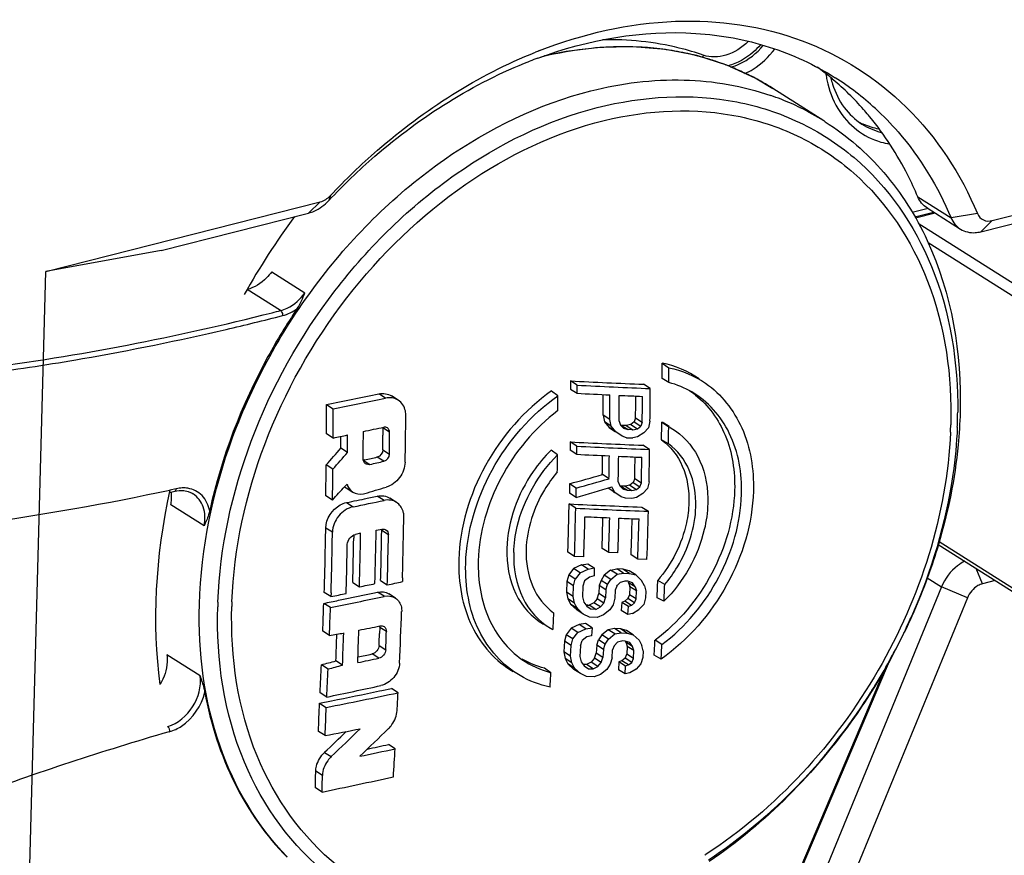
# Model space of a CAD drawing. Header units: millimetres. Extents: x 0 to 420, y 0 to 297.
# Tile 80 of 136: x 355.7 to 358.17, y 105.96 to 108.05. Entities that reach past the tile are written whole.
import ezdxf

# ---------------------------------------------------------------- set-up
doc = ezdxf.new("R2010")
doc.units = ezdxf.units.MM
doc.header["$LTSCALE"] = 23.1
doc.layers.get('0').update_dxf_attribs({"linetype": 'CONTINUOUS'})

msp = doc.modelspace()

# ---------------------------------------------------------------- linework, layer by layer
at = {"color": 7, "linetype": 'Continuous'}
for p, q in [((357.7386, 107.9039), (357.7375, 107.9049)), ((357.7386, 107.9039), (357.7375, 107.9048)), ((357.7151, 107.8006), (357.5871, 107.8818)), ((358.1379, 107.5503), (358.4425, 107.6275)), ((355.7615, 107.4224), (356.4505, 107.5972)), ((356.4505, 107.5972), (356.4213, 107.5693)), ((356.4758, 107.6129), (356.472, 107.6006)), ((357.9508, 107.6101), (358.0345, 107.5571)), ((358.1088, 107.5223), (358.4133, 107.5996)), ((356.0514, 107.4754), (356.4213, 107.5693)), ((357.9765, 107.5804), (357.937, 107.5704)), ((357.9437, 107.5598), (357.9904, 107.5716)), ((357.9741, 107.5819), (358.0578, 107.529)), ((357.9947, 107.5689), (357.9454, 107.5564)), ((358.1008, 107.5677), (358.0345, 107.5571)), ((358.1379, 107.5503), (358.1088, 107.5223)), ((357.9518, 107.5438), (358.2273, 107.3696)), ((356.0514, 107.4754), (355.7615, 107.4224)), ((358.2102, 107.3472), (357.9767, 107.4948)), ((355.7112, 105.5535), (355.7615, 107.4224)), ((356.3286, 107.4219), (356.4121, 107.3689)), ((356.3506, 107.3243), (356.2671, 107.3773)), ((355.8365, 107.2008), (355.8535, 107.2038)), ((355.8365, 107.201), (355.8535, 107.2038)), ((357.3087, 107.1926), (357.3261, 107.181)), ((357.326, 107.1437), (357.3087, 107.1537)), ((357.0953, 107.1372), (357.0786, 107.1478)), ((357.0786, 107.1478), (357.0786, 107.1273)), ((357.0786, 107.1273), (357.0953, 107.1167)), ((357.0953, 107.1167), (357.0953, 107.1372)), ((357.2789, 107.1287), (357.2622, 107.1393)), ((356.6145, 107.1047), (356.5977, 107.1153)), ((356.6463, 107.0995), (356.6295, 107.1101)), ((357.0473, 107.1106), (357.0312, 107.1224)), ((356.466, 107.0883), (356.4828, 107.0776)), ((357.1773, 107.0513), (357.1606, 107.062)), ((357.1606, 107.062), (357.1644, 107.0448)), ((357.1811, 107.0342), (357.1773, 107.0513)), ((357.2423, 107.055), (357.2383, 107.045)), ((357.2423, 107.055), (357.259, 107.0444)), ((356.6243, 107.0194), (356.6075, 107.0301)), ((356.6075, 107.0301), (356.6075, 107.0115)), ((357.1811, 107.0342), (357.1644, 107.0448)), ((357.1644, 107.0448), (357.176, 107.0307)), ((357.1927, 107.0201), (357.176, 107.0307)), ((357.176, 107.0307), (357.1914, 107.0198)), ((357.185, 107.0294), (357.1811, 107.0342)), ((357.1927, 107.0201), (357.185, 107.0294)), ((357.2007, 107.0469), (357.2045, 107.0365)), ((357.2045, 107.0365), (357.2122, 107.0294)), ((357.2091, 107.036), (357.2072, 107.0361)), ((357.2072, 107.0361), (357.2239, 107.0255)), ((357.2188, 107.0356), (357.2091, 107.036)), ((357.2122, 107.0294), (357.2142, 107.0287)), ((357.2142, 107.0287), (357.2239, 107.0255)), ((357.2305, 107.0385), (357.2188, 107.0356)), ((357.2188, 107.0356), (357.2355, 107.025)), ((357.2355, 107.025), (357.2239, 107.0255)), ((357.2383, 107.045), (357.2305, 107.0385)), ((357.2305, 107.0385), (357.2472, 107.0279)), ((357.2355, 107.025), (357.2472, 107.0279)), ((357.2383, 107.045), (357.255, 107.0344)), ((357.2472, 107.0279), (357.255, 107.0344)), ((357.259, 107.0444), (357.255, 107.0344)), ((357.2743, 107.0302), (357.2626, 107.0171)), ((357.2783, 107.047), (357.2743, 107.0302)), ((357.308, 107.0444), (357.3253, 107.0326)), ((357.3262, 107.0335), (357.3128, 107.0418)), ((357.3251, 107.0179), (357.3253, 107.0326)), ((357.3291, 107.0306), (357.3425, 107.0222)), ((356.483, 107.0044), (356.4662, 107.0151)), ((356.5025, 106.9788), (356.5021, 107.0085)), ((357.1953, 107.0182), (357.1927, 107.0201)), ((357.2081, 107.0092), (357.1953, 107.0182)), ((357.2198, 107.0053), (357.2081, 107.0092)), ((357.2198, 107.0053), (357.2353, 107.0046)), ((357.2469, 107.0075), (357.2353, 107.0046)), ((357.2626, 107.0171), (357.2469, 107.0075)), ((356.5192, 106.9682), (356.5025, 106.9788)), ((357.0778, 106.9945), (357.0776, 106.9741)), ((357.0945, 106.9839), (357.0778, 106.9945)), ((357.0943, 106.9635), (357.0945, 106.9839)), ((357.2775, 106.9758), (357.2608, 106.9864)), ((357.3248, 106.9898), (357.3074, 106.9999)), ((356.6103, 106.9462), (356.5936, 106.9568)), ((356.6075, 106.9748), (356.6243, 106.9642)), ((357.0462, 106.9619), (357.0302, 106.9741)), ((357.0943, 106.9635), (357.0776, 106.9741)), ((356.4823, 106.9264), (356.4656, 106.9371)), ((356.5621, 106.9496), (356.5585, 106.9487)), ((356.5585, 106.9487), (356.5753, 106.9381)), ((357.1755, 106.9022), (357.1588, 106.9128)), ((357.24, 106.9026), (357.236, 106.8927)), ((357.24, 106.9026), (357.2567, 106.892)), ((356.089, 106.8773), (356.0728, 106.8738)), ((356.089, 106.8773), (356.0728, 106.8739)), ((356.5119, 106.8826), (356.5178, 106.889)), ((356.5119, 106.8826), (356.5178, 106.889)), ((356.5155, 106.8793), (356.5323, 106.8687)), ((357.0763, 106.8895), (357.0759, 106.8659)), ((357.093, 106.8789), (357.0763, 106.8895)), ((357.0926, 106.8553), (357.093, 106.8789)), ((357.1904, 106.8677), (357.1737, 106.8783)), ((357.1854, 106.8768), (357.1829, 106.8816)), ((357.1987, 106.8944), (357.2023, 106.8841)), ((357.2023, 106.8841), (357.21, 106.877)), ((357.2068, 106.8837), (357.2048, 106.8838)), ((357.2068, 106.8837), (357.2048, 106.8838)), ((357.2048, 106.8838), (357.2215, 106.8732)), ((357.2164, 106.8833), (357.2068, 106.8837)), ((357.21, 106.877), (357.2119, 106.8764)), ((357.2281, 106.8862), (357.2164, 106.8833)), ((357.2164, 106.8833), (357.2331, 106.8727)), ((357.236, 106.8927), (357.2281, 106.8862)), ((357.2281, 106.8862), (357.2448, 106.8756)), ((357.236, 106.8927), (357.2527, 106.8821)), ((357.2448, 106.8756), (357.2527, 106.8821)), ((357.2527, 106.8821), (357.2567, 106.892)), ((357.26, 106.8649), (357.2719, 106.8779)), ((357.2761, 106.8946), (357.2719, 106.8779)), ((356.0715, 106.8681), (356.0856, 106.8711)), ((356.1316, 106.864), (356.1312, 106.8643)), ((356.4811, 106.8488), (356.4644, 106.8595)), ((356.5587, 106.8645), (356.562, 106.8653)), ((356.5683, 106.8532), (356.581, 106.8559)), ((356.5811, 106.8559), (356.5937, 106.8586)), ((356.6105, 106.848), (356.5937, 106.8586)), ((356.642, 106.8429), (356.6253, 106.8536)), ((357.0926, 106.8553), (357.0759, 106.8659)), ((357.1904, 106.8677), (357.1854, 106.8768)), ((357.1865, 106.8693), (357.189, 106.8676)), ((357.1865, 106.8693), (357.189, 106.8676)), ((357.2057, 106.857), (357.1904, 106.8677)), ((357.2172, 106.8531), (357.2057, 106.857)), ((357.2119, 106.8764), (357.2215, 106.8732)), ((357.2327, 106.8525), (357.2172, 106.8531)), ((357.2215, 106.8732), (357.2331, 106.8727)), ((357.2444, 106.8554), (357.2327, 106.8525)), ((357.2331, 106.8727), (357.2448, 106.8756)), ((357.26, 106.8649), (357.2444, 106.8554)), ((356.1589, 106.7841), (356.0754, 106.8371)), ((356.5164, 106.8425), (356.5331, 106.8318)), ((357.092, 106.8283), (357.0753, 106.8389)), ((357.2577, 106.8311), (357.2744, 106.8205)), ((357.1598, 106.7857), (357.1603, 106.8049)), ((356.4809, 106.7677), (356.4642, 106.7784)), ((356.5348, 106.7614), (356.5346, 106.7529)), ((356.5518, 106.7652), (356.5387, 106.7626)), ((356.5908, 106.7733), (356.6056, 106.7758)), ((356.6216, 106.7617), (356.6048, 106.7723)), ((358.002, 106.7374), (358.1967, 106.6143)), ((358.0042, 106.745), (358.1908, 106.6269)), ((357.0889, 106.7072), (357.0722, 106.7178)), ((357.1123, 106.7062), (357.0889, 106.7072)), ((357.1748, 106.7169), (357.1581, 106.7275)), ((357.198, 106.716), (357.1748, 106.7169)), ((357.2477, 106.7006), (357.231, 106.7112)), ((357.1063, 106.6861), (357.0865, 106.6769)), ((357.1063, 106.6861), (357.1219, 106.6888)), ((357.123, 106.6755), (357.1063, 106.6861)), ((357.1219, 106.6888), (357.1386, 106.6782)), ((357.2708, 106.6998), (357.2477, 106.7006)), ((356.6019, 106.6464), (356.6022, 106.6563)), ((357.0742, 106.6607), (357.0697, 106.6442)), ((357.0865, 106.6769), (357.0742, 106.6607)), ((357.0909, 106.6501), (357.0742, 106.6607)), ((357.1032, 106.6663), (357.0865, 106.6769)), ((357.1032, 106.6663), (357.0909, 106.6501)), ((357.1032, 106.6663), (357.123, 106.6755)), ((357.1262, 106.6553), (357.1142, 106.6457)), ((357.123, 106.6755), (357.1386, 106.6782)), ((357.1379, 106.6581), (357.1262, 106.6553)), ((357.1386, 106.6782), (357.1379, 106.6581)), ((357.1636, 106.6603), (357.1554, 106.6472)), ((357.1796, 106.673), (357.1636, 106.6603)), ((357.1803, 106.6497), (357.1636, 106.6603)), ((357.1796, 106.673), (357.1951, 106.6757)), ((357.1963, 106.6624), (357.1796, 106.673)), ((357.1803, 106.6497), (357.1963, 106.6624)), ((357.2118, 106.6651), (357.1951, 106.6757)), ((357.2105, 106.6752), (357.1951, 106.6757)), ((357.1963, 106.6624), (357.2118, 106.6651)), ((357.2272, 106.6646), (357.2105, 106.6752)), ((357.2258, 106.6712), (357.2105, 106.6752)), ((357.2118, 106.6651), (357.2255, 106.6646)), ((357.2255, 106.6646), (357.2272, 106.6646)), ((357.2255, 106.6646), (357.2272, 106.6646)), ((357.2425, 106.6606), (357.2258, 106.6712)), ((357.2272, 106.6646), (357.2425, 106.6606)), ((357.2425, 106.6606), (357.2574, 106.6467)), ((358.1136, 106.6386), (358.0973, 106.6771)), ((356.5321, 106.6415), (356.5488, 106.6309)), ((356.6019, 106.6464), (356.6187, 106.6358)), ((356.6187, 106.6358), (356.6189, 106.6457)), ((356.6569, 106.6538), (356.6566, 106.6439)), ((357.0697, 106.6442), (357.0688, 106.6175)), ((357.0864, 106.6336), (357.0697, 106.6442)), ((357.0855, 106.6068), (357.0864, 106.6336)), ((357.0864, 106.6336), (357.0909, 106.6501)), ((357.1098, 106.6325), (357.1088, 106.6058)), ((357.1142, 106.6457), (357.1098, 106.6325)), ((357.151, 106.634), (357.1503, 106.614)), ((357.1554, 106.6472), (357.151, 106.634)), ((357.1677, 106.6234), (357.151, 106.634)), ((357.1721, 106.6366), (357.1554, 106.6472)), ((357.1677, 106.6234), (357.1721, 106.6366)), ((357.1721, 106.6366), (357.1803, 106.6497)), ((357.1952, 106.6323), (357.1909, 106.6225)), ((357.213, 106.6445), (357.2032, 106.6421)), ((357.2149, 106.645), (357.213, 106.6445)), ((357.2226, 106.6447), (357.2149, 106.645)), ((357.2341, 106.6409), (357.2226, 106.6447)), ((357.2414, 106.6306), (357.2247, 106.6412)), ((357.2269, 106.6345), (357.2275, 106.6328)), ((357.2281, 106.6311), (357.2273, 106.6111)), ((357.2448, 106.6205), (357.2281, 106.6311)), ((357.2414, 106.6306), (357.2341, 106.6409)), ((357.2414, 106.6306), (357.2448, 106.6205)), ((357.2645, 106.6331), (357.2574, 106.6467)), ((357.2645, 106.6331), (357.2678, 106.6196)), ((357.3153, 106.6364), (357.2979, 106.6472)), ((358.0104, 106.6305), (357.3329, 104.982)), ((357.9742, 106.6534), (358.0104, 106.6305)), ((358.0753, 106.603), (358.0104, 106.6305)), ((358.1454, 106.6467), (358.1136, 106.6386)), ((356.4606, 106.617), (356.4609, 106.6269)), ((356.4774, 106.6064), (356.4606, 106.617)), ((356.4777, 106.6162), (356.4774, 106.6064)), ((356.5155, 106.6142), (356.5157, 106.624)), ((356.6111, 106.6071), (356.5943, 106.6177)), ((356.6391, 106.6027), (356.6224, 106.6133)), ((357.0855, 106.6068), (357.0688, 106.6175)), ((357.0688, 106.6175), (357.072, 106.6006)), ((357.0887, 106.59), (357.0855, 106.6068)), ((357.1088, 106.6058), (357.1122, 106.5923)), ((357.1459, 106.6008), (357.1503, 106.614)), ((357.167, 106.6034), (357.1503, 106.614)), ((357.1677, 106.6234), (357.167, 106.6034)), ((357.1909, 106.6225), (357.1901, 106.6025)), ((357.2273, 106.6111), (357.2231, 106.6012)), ((357.244, 106.6005), (357.2273, 106.6111)), ((357.244, 106.6005), (357.2448, 106.6205)), ((357.2678, 106.6196), (357.2671, 106.603)), ((356.476, 106.5787), (356.4592, 106.5894)), ((357.0887, 106.59), (357.072, 106.6006)), ((357.072, 106.6006), (357.0793, 106.5869)), ((357.096, 106.5763), (357.0793, 106.5869)), ((357.0793, 106.5869), (357.0943, 106.5729)), ((357.0923, 106.5832), (357.0887, 106.59)), ((357.096, 106.5763), (357.0923, 106.5832)), ((357.1122, 106.5923), (357.1196, 106.582)), ((357.1196, 106.582), (357.1309, 106.5748)), ((357.1219, 106.5851), (357.1239, 106.585)), ((357.1377, 106.5911), (357.1258, 106.5849)), ((357.1425, 106.5743), (357.1258, 106.5849)), ((357.1459, 106.6008), (357.1377, 106.5911)), ((357.1544, 106.5805), (357.1377, 106.5911)), ((357.1425, 106.5743), (357.1544, 106.5805)), ((357.1626, 106.5902), (357.1459, 106.6008)), ((357.1544, 106.5805), (357.1626, 106.5902)), ((357.1626, 106.5902), (357.167, 106.6034)), ((357.1856, 106.586), (357.1773, 106.5729)), ((357.1901, 106.6025), (357.1856, 106.586)), ((357.2073, 106.5918), (357.2064, 106.5718)), ((357.2151, 106.5948), (357.2073, 106.5918)), ((357.224, 106.5812), (357.2073, 106.5918)), ((357.2231, 106.6012), (357.2151, 106.5948)), ((357.2318, 106.5842), (357.2151, 106.5948)), ((357.2398, 106.5906), (357.2231, 106.6012)), ((357.2231, 106.5612), (357.224, 106.5812)), ((357.2318, 106.5842), (357.224, 106.5812)), ((357.2318, 106.5842), (357.2398, 106.5906)), ((357.2398, 106.5906), (357.244, 106.6005)), ((357.2626, 106.5865), (357.2506, 106.5736)), ((357.2671, 106.603), (357.2626, 106.5865)), ((357.3135, 106.5945), (357.2961, 106.6036)), ((358.0753, 106.603), (357.3842, 104.9214)), ((357.0361, 106.5659), (357.0353, 106.5454)), ((357.111, 106.5623), (357.0943, 106.5729)), ((357.111, 106.5623), (357.096, 106.5763)), ((357.1262, 106.555), (357.111, 106.5623)), ((357.1425, 106.5743), (357.1309, 106.5748)), ((357.1613, 106.5602), (357.1456, 106.5542)), ((357.1773, 106.5729), (357.1613, 106.5602)), ((357.2231, 106.5612), (357.2064, 106.5718)), ((357.2348, 106.5641), (357.2231, 106.5612)), ((357.2348, 106.5641), (357.2506, 106.5736)), ((357.9349, 106.5568), (357.9337, 106.554)), ((357.0353, 106.5454), (357.0345, 106.5269)), ((357.1005, 106.536), (357.0806, 106.5268)), ((357.1161, 106.5387), (357.1005, 106.536)), ((357.1172, 106.5254), (357.1005, 106.536)), ((357.1328, 106.5281), (357.1161, 106.5387)), ((357.1456, 106.5542), (357.1262, 106.555)), ((356.4736, 106.5086), (356.4568, 106.5192)), ((356.5997, 106.5292), (356.5992, 106.5138)), ((356.6165, 106.5186), (356.5997, 106.5292)), ((357.0283, 106.5272), (357.0306, 106.5259)), ((357.0345, 106.5269), (357.0344, 106.5238)), ((357.0345, 106.5269), (357.0345, 106.5257)), ((357.0682, 106.5107), (357.0636, 106.4943)), ((357.0806, 106.5268), (357.0682, 106.5107)), ((357.0849, 106.5001), (357.0682, 106.5107)), ((357.0973, 106.5162), (357.0806, 106.5268)), ((357.0849, 106.5001), (357.0973, 106.5162)), ((357.0973, 106.5162), (357.1172, 106.5254)), ((357.1172, 106.5254), (357.1328, 106.5281)), ((357.1319, 106.5081), (357.1202, 106.5053)), ((357.1328, 106.5281), (357.1319, 106.5081)), ((357.1574, 106.5104), (357.149, 106.4975)), ((357.1734, 106.5231), (357.1574, 106.5104)), ((357.1741, 106.4998), (357.1574, 106.5104)), ((357.189, 106.5259), (357.1734, 106.5231)), ((357.1901, 106.5125), (357.1734, 106.5231)), ((357.1741, 106.4998), (357.1901, 106.5125)), ((357.2057, 106.5153), (357.189, 106.5259)), ((357.2043, 106.5253), (357.189, 106.5259)), ((357.1901, 106.5125), (357.2057, 106.5153)), ((357.221, 106.5147), (357.2043, 106.5253)), ((357.2195, 106.5214), (357.2043, 106.5253)), ((357.2057, 106.5153), (357.2193, 106.5148)), ((357.2193, 106.5148), (357.221, 106.5147)), ((357.2193, 106.5148), (357.221, 106.5147)), ((357.2362, 106.5108), (357.2195, 106.5214)), ((357.221, 106.5147), (357.2362, 106.5108)), ((357.2362, 106.5108), (357.2509, 106.4971)), ((356.5982, 106.4836), (356.615, 106.473)), ((357.0636, 106.4943), (357.0623, 106.4678)), ((357.0803, 106.4837), (357.0636, 106.4943)), ((357.079, 106.4571), (357.0803, 106.4837)), ((357.0803, 106.4837), (357.0849, 106.5001)), ((357.1036, 106.4827), (357.1023, 106.4562)), ((357.1036, 106.4827), (357.1081, 106.4958)), ((357.1202, 106.5053), (357.1081, 106.4958)), ((357.1445, 106.4843), (357.1436, 106.4645)), ((357.1445, 106.4843), (357.149, 106.4975)), ((357.1613, 106.4737), (357.1445, 106.4843)), ((357.1657, 106.4868), (357.149, 106.4975)), ((357.1613, 106.4737), (357.1657, 106.4868)), ((357.1657, 106.4868), (357.1741, 106.4998)), ((357.1887, 106.4827), (357.1844, 106.4729)), ((357.1969, 106.4923), (357.1887, 106.4827)), ((357.2066, 106.4947), (357.1969, 106.4923)), ((357.2086, 106.4952), (357.2066, 106.4947)), ((357.2086, 106.4952), (357.2066, 106.4947)), ((357.2162, 106.4949), (357.2086, 106.4952)), ((357.2276, 106.4912), (357.2162, 106.4949)), ((357.2348, 106.481), (357.218, 106.4916)), ((357.2202, 106.4849), (357.2208, 106.4832)), ((357.2214, 106.4815), (357.2204, 106.4617)), ((357.2381, 106.4709), (357.2214, 106.4815)), ((357.2348, 106.481), (357.2276, 106.4912)), ((357.2509, 106.4971), (357.2579, 106.4835)), ((357.261, 106.4702), (357.2579, 106.4835)), ((357.3083, 106.4859), (357.291, 106.4968)), ((356.1488, 106.4074), (356.0653, 106.4604)), ((356.5973, 106.4517), (356.5806, 106.4623)), ((357.079, 106.4571), (357.0623, 106.4678)), ((357.0623, 106.4678), (357.0654, 106.451)), ((357.0821, 106.4404), (357.079, 106.4571)), ((357.139, 106.4514), (357.1436, 106.4645)), ((357.1603, 106.4539), (357.1436, 106.4645)), ((357.1613, 106.4737), (357.1603, 106.4539)), ((357.1834, 106.453), (357.1844, 106.4729)), ((357.216, 106.4519), (357.2204, 106.4617)), ((357.2371, 106.4511), (357.2204, 106.4617)), ((357.2381, 106.4709), (357.2348, 106.481)), ((357.2371, 106.4511), (357.2381, 106.4709)), ((357.261, 106.4702), (357.2602, 106.4536)), ((357.3064, 106.4497), (357.289, 106.4591)), ((356.4701, 106.4246), (356.4533, 106.4353)), ((356.5064, 106.4343), (356.4896, 106.4449)), ((357.0821, 106.4404), (357.0654, 106.451)), ((357.0654, 106.451), (357.0725, 106.4374)), ((357.0892, 106.4268), (357.0725, 106.4374)), ((357.0725, 106.4374), (357.0873, 106.4236)), ((357.0856, 106.4337), (357.0821, 106.4404)), ((357.0892, 106.4268), (357.0856, 106.4337)), ((357.1023, 106.4562), (357.1055, 106.4428)), ((357.1055, 106.4428), (357.1128, 106.4325)), ((357.1189, 106.4356), (357.1103, 106.4359)), ((357.1128, 106.4325), (357.124, 106.4254)), ((357.1308, 106.4417), (357.1189, 106.4356)), ((357.1356, 106.425), (357.1189, 106.4356)), ((357.139, 106.4514), (357.1308, 106.4417)), ((357.1475, 106.4311), (357.1308, 106.4417)), ((357.1557, 106.4408), (357.139, 106.4514)), ((357.1475, 106.4311), (357.1557, 106.4408)), ((357.1557, 106.4408), (357.1603, 106.4539)), ((357.1787, 106.4366), (357.1703, 106.4236)), ((357.1834, 106.453), (357.1787, 106.4366)), ((357.2002, 106.4425), (357.1991, 106.4227)), ((357.208, 106.4455), (357.2002, 106.4425)), ((357.2169, 106.4319), (357.2002, 106.4425)), ((357.216, 106.4519), (357.208, 106.4455)), ((357.2247, 106.4349), (357.208, 106.4455)), ((357.2158, 106.4121), (357.2169, 106.4319)), ((357.2327, 106.4413), (357.216, 106.4519)), ((357.2247, 106.4349), (357.2169, 106.4319)), ((357.2247, 106.4349), (357.2327, 106.4413)), ((357.2327, 106.4413), (357.2371, 106.4511)), ((357.2555, 106.4372), (357.2433, 106.4244)), ((357.2602, 106.4536), (357.2555, 106.4372)), ((357.453, 105.4388), (357.8841, 106.454)), ((357.0295, 106.4154), (357.0134, 106.4267)), ((357.104, 106.413), (357.0873, 106.4236)), ((357.104, 106.413), (357.0892, 106.4268)), ((357.1191, 106.4057), (357.104, 106.413)), ((357.124, 106.4254), (357.1356, 106.425)), ((357.1356, 106.425), (357.1475, 106.4311)), ((357.1542, 106.411), (357.1384, 106.405)), ((357.1703, 106.4236), (357.1542, 106.411)), ((357.2158, 106.4121), (357.1991, 106.4227)), ((357.2275, 106.415), (357.2158, 106.4121)), ((357.2433, 106.4244), (357.2275, 106.415)), ((357.8661, 106.4207), (357.4494, 105.4391)), ((357.1384, 106.405), (357.1191, 106.4057)), ((356.4669, 106.3543), (356.4501, 106.3649)), ((356.5993, 106.3694), (356.6051, 106.3706)), ((356.6051, 106.3706), (356.629, 106.3756)), ((356.6458, 106.365), (356.629, 106.3756)), ((356.4486, 106.3387), (356.4789, 106.3447)), ((356.4486, 106.3387), (356.4654, 106.328)), ((356.067, 106.28), (356.0682, 106.279)), ((356.0707, 106.2669), (356.0726, 106.2674)), ((356.0707, 106.2669), (356.0726, 106.2674)), ((356.4627, 106.2573), (356.446, 106.268)), ((356.6385, 106.2244), (356.6217, 106.235)), ((356.4614, 106.2154), (356.4782, 106.2048)), ((356.4559, 106.1574), (356.4391, 106.168)), ((356.455, 106.1157), (356.4382, 106.1264))]:
    msp.add_line(p, q, dxfattribs=at)
for points in [[(357.5866, 107.8809), (357.5428, 107.9075), (357.4713, 107.9401), (357.3958, 107.9644), (357.317, 107.98), (357.2355, 107.9869), (357.1522, 107.9852), (357.0676, 107.9749), (357.0134, 107.9635)], [(356.0856, 106.8711), (356.096, 106.8726), (356.1076, 106.8724), (356.1186, 106.8701), (356.1288, 106.8657), (356.1316, 106.864)], [(357.9349, 106.5568), (357.9343, 106.5555), (357.9336, 106.554)]]:
    msp.add_lwpolyline(points, dxfattribs=at)
for centre, radius, start, end in [((357.441, 106.8475), 1.2123, 111.3039, 111.8001), ((357.2134, 107.161), 0.8257, 92.507, 92.8151), ((357.2126, 107.1895), 0.7971, 86.9914, 92.5366), ((357.2139, 107.2227), 0.764, 85.6167, 86.9602), ((357.2162, 107.2493), 0.7372, 80.8005, 85.6363), ((357.2206, 107.278), 0.7082, 78.566, 80.7813), ((357.2239, 107.294), 0.6918, 74.2752, 78.5683), ((357.4402, 107.9524), 0.0307, 155.1476, 166.353), ((357.3951, 106.8776), 1.1517, 110.2172, 111.3051), ((357.2269, 107.305), 0.6804, 71.469, 74.2694), ((357.2297, 107.3134), 0.6716, 67.5994, 71.47), ((357.2326, 107.3206), 0.6638, 64.4354, 67.5965), ((357.2351, 107.3258), 0.6581, 60.7705, 64.4347), ((357.2796, 107.3619), 0.7102, 50.3057, 53.8442), ((357.9874, 107.9593), 0.2706, 188.8576, 191.9224), ((357.2372, 107.3295), 0.6538, 57.6411, 60.7684), ((357.9567, 107.9618), 0.2306, 193.5303, 197.4102), ((357.2772, 107.3589), 0.7141, 49.8635, 50.3081), ((357.2681, 107.3487), 0.7278, 41.3422, 49.717), ((357.3627, 107.3079), 0.7115, 47.4103, 57.655), ((357.3617, 107.2325), 0.6691, 66.0305, 70.8136), ((357.3647, 107.2393), 0.6617, 63.893, 66.0238), ((357.3671, 107.2442), 0.6562, 57.9724, 63.8954), ((357.2539, 107.3359), 0.7469, 39.9012, 41.3617), ((357.3691, 107.2475), 0.6524, 57.6193, 57.965), ((357.8851, 107.9477), 0.1709, 241.5119, 246.0092), ((357.25, 107.3327), 0.7519, 39.4423, 39.9022), ((354.6912, 113.804), 6.6887, 284.18052, 284.36461), ((354.7719, 113.4489), 6.3247, 277.50573, 284.25977), ((354.7065, 113.7516), 6.6477, 283.10997, 284.36638), ((354.7576, 113.5239), 6.4144, 279.83682, 283.12712), ((354.7979, 113.2904), 6.1775, 277.49267, 279.67878), ((343.2712, 107.1923), 14.0375, 359.84243, 0.00127), ((343.2863, 107.1829), 14.0398, 359.83979, 359.99223), ((358.0295, 125.7566), 18.6331, 267.07485, 267.63987), ((358.0495, 125.8228), 18.71, 267.07679, 267.63948), ((342.7988, 107.1845), 14.4802, 359.45587, 359.77906), ((353.2526, 123.0607), 16.2925, 281.37519, 281.84815), ((353.2541, 123.1137), 16.3579, 281.3836, 281.85461), ((341.8717, 107.1427), 15.1756, 359.73768, 359.87878), ((358.057, 126.0514), 18.9591, 267.09254, 267.34173), ((340.1431, 107.1814), 17.0179, 359.59784, 359.7712), ((342.6573, 107.1589), 14.5204, 359.57569, 359.81762), ((342.6958, 107.1647), 14.5053, 359.53457, 359.79011), ((358.0336, 125.5453), 18.4525, 267.414, 267.59528), ((342.8145, 107.1888), 14.4284, 359.46855, 359.68597), ((342.7819, 107.1795), 14.4777, 359.46541, 359.72125), ((357.2538, 106.9361), 0.2242, 51.7914, 56.5674), ((341.9193, 107.0125), 14.5469, 0.00992, 0.29823), ((341.7687, 107.0028), 14.7143, 0.00623, 0.29124), ((342.126, 107.2481), 14.5407, 358.8023, 359.26014), ((356.9433, 107.0796), 1.1077, 358.458, 359.4513), ((353.3608, 123.0627), 16.3572, 281.27438, 281.45824), ((343.5353, 107.1994), 13.7736, 359.16998, 359.35524), ((357.2328, 106.8987), 0.164, 60.7991, 62.7014), ((357.2492, 106.8878), 0.1635, 60.7607, 62.2674), ((356.9422, 107.0668), 1.0917, 357.5166, 358.4578), ((356.9275, 107.0801), 1.1235, 357.5164, 358.4575), ((353.0595, 123.0511), 16.4078, 282.04333, 282.17064), ((341.841, 106.7843), 14.6794, 0.71782, 0.88917), ((341.9717, 107.1561), 14.5877, 359.20118, 359.47005), ((342.0993, 106.9968), 14.5082, 359.91343, 0.0584), ((342.0176, 106.9872), 14.6067, 359.90973, 0.12639), ((343.5338, 107.1898), 13.7924, 359.16897, 359.28563), ((345.6796, 116.5083), 14.4203, 318.41495, 318.63635), ((357.9873, 125.4568), 18.4847, 267.1798, 267.74752), ((358.0051, 125.474), 18.5125, 267.18068, 267.74754), ((343.0398, 107.1817), 14.2392, 358.84485, 359.17136), ((345.6493, 116.5376), 14.482, 318.42005, 318.6405), ((352.983, 122.5633), 16.0187, 282.91079, 283.02642), ((342.1788, 107.1302), 14.8684, 359.18706, 359.35146), ((358.0123, 125.7122), 18.7711, 267.19683, 267.4477), ((340.7407, 107.2001), 16.4205, 358.99727, 359.16366), ((342.9184, 107.1561), 14.2593, 358.9795, 359.21067), ((342.9602, 107.1618), 14.241, 358.92427, 359.18285), ((357.992, 125.2541), 18.3126, 267.52042, 267.7025), ((342.9635, 107.1876), 14.2794, 358.85652, 359.07441), ((343.0492, 107.1762), 14.2104, 358.85424, 359.11318), ((342.0463, 107.1203), 14.4204, 358.96377, 359.27209), ((342.1491, 107.1091), 14.3344, 358.95945, 359.26961), ((352.9826, 122.6181), 16.0863, 282.90499, 283.03315), ((353.1769, 120.8664), 14.5106, 285.58864, 285.92697), ((353.1784, 120.9092), 14.5662, 285.58991, 285.92694), ((345.724, 116.6994), 14.5859, 317.51891, 317.69835), ((356.5323, 106.9057), 0.0313, 228.6944, 237.6217), ((352.1997, 121.8798), 15.6354, 286.20051, 286.40698), ((353.0812, 120.7945), 14.505, 286.05465, 286.4262), ((354.6839, 113.3812), 6.6539, 277.8555, 282.04879), ((355.9868, 106.8569), 0.0904, 3.9982, 7.7985), ((355.9783, 106.8564), 0.099, 356.5371, 3.946), ((352.8758, 124.5375), 18.0657, 281.62567, 281.79381), ((355.9686, 106.857), 0.1087, 349.4512, 356.553), ((353.2446, 122.8303), 16.333, 281.61541, 281.89275), ((343.1093, 107.14), 13.9693, 358.45876, 358.76491), ((357.9416, 125.1209), 18.3025, 267.28718, 267.85865), ((342.8465, 107.1369), 14.2488, 358.27187, 358.75877), ((357.9603, 125.1599), 18.3522, 267.28806, 267.85798), ((342.5787, 107.0324), 14.0833, 358.45975, 359.1013), ((342.9638, 107.1402), 14.1551, 358.24282, 358.65095), ((357.963, 125.3102), 18.5226, 267.37598, 267.5688), ((343.2113, 107.1509), 13.9702, 358.21981, 358.57803), ((343.3072, 107.1549), 13.8977, 358.19026, 358.55024), ((357.9457, 124.897), 18.1091, 267.64178, 267.80082), ((343.5998, 107.1679), 13.679, 358.03881, 358.54482), ((342.4846, 107.0029), 13.9814, 358.45904, 359.08005), ((343.2073, 107.1612), 13.9575, 358.21923, 358.45841), ((342.8343, 107.1938), 14.4048, 358.0802, 358.441), ((343.5242, 107.1633), 13.7314, 358.06925, 358.48926), ((342.4191, 106.9942), 14.0637, 358.45988, 359.07724), ((342.4963, 107.0088), 14.0576, 358.45965, 359.00732), ((342.5305, 107.0171), 14.0624, 358.45965, 359.00663), ((342.6397, 107.032), 13.9676, 358.45881, 358.93471), ((356.5877, 106.7724), 0.0172, 359.7417, 10.9659), ((342.576, 107.0234), 14.0481, 358.45942, 358.93259), ((343.114, 107.1399), 13.9646, 358.26795, 358.4585), ((342.4809, 107.0015), 14.0399, 358.45952, 358.92346), ((342.4938, 107.0189), 14.0433, 358.46033, 358.91471), ((353.2239, 122.587), 16.2989, 281.77063, 281.9108), ((353.2632, 122.3908), 16.1084, 282.0232, 282.1613), ((352.3392, 110.6861), 6.3256, 320.14488, 320.25939), ((356.5562, 106.1668), 0.8197, 35.3632, 35.5116), ((356.8939, 106.5288), 0.3494, 18.4829, 18.7742), ((357.8197, 106.8378), 0.6266, 198.4464, 198.9349), ((356.8889, 106.5157), 0.3583, 18.7899, 19.0772), ((344.3297, 107.1594), 12.9784, 357.54544, 357.73795), ((344.2328, 107.1531), 13.0927, 357.55493, 357.7384), ((353.1863, 122.5941), 16.3498, 281.60741, 282.09106), ((353.1846, 122.7656), 16.4913, 281.5176, 281.65266), ((353.2042, 122.4508), 16.192, 281.73165, 282.08533), ((357.3127, 106.5503), 1.1202, 177.8374, 178.4583), ((357.7976, 106.539), 1.5698, 178.0282, 178.4586), ((342.7397, 107.0267), 13.7265, 357.88116, 358.17407), ((353.1542, 122.6893), 16.4357, 281.60047, 281.73322), ((357.0881, 105.8143), 0.7715, 87.4875, 87.84), ((357.1483, 107.1271), 0.5426, 267.4225, 267.6285), ((342.7431, 107.0163), 13.7399, 357.88229, 358.17491), ((342.9463, 107.0628), 13.7174, 357.3954, 357.93805), ((353.4053, 122.6108), 16.3926, 281.04995, 281.23927), ((356.5829, 106.5298), 0.0169, 358.1677, 9.6202), ((356.5909, 107.1538), 1.4707, 332.4186, 335.9279), ((353.5584, 123.0056), 16.7526, 280.0212, 280.14548), ((342.7249, 106.9899), 13.7756, 357.73243, 358.01129), ((342.7923, 106.9771), 13.7248, 357.73336, 358.07052), ((342.8141, 106.8996), 13.7383, 358.08513, 358.42592), ((342.9709, 106.9497), 13.6353, 358.04124, 358.16824), ((342.8759, 106.9422), 13.7471, 358.0439, 358.23407), ((357.1105, 106.6686), 0.1635, 240.7612, 242.2682), ((356.5454, 107.1813), 1.5242, 331.4856, 333.972), ((356.5548, 107.1767), 1.5137, 333.9744, 334.1741), ((356.653, 106.0946), 0.6906, 35.0929, 35.2661), ((356.9317, 106.397), 0.3016, 17.9511, 18.2882), ((357.7229, 106.6529), 0.5299, 197.9081, 198.4786), ((356.9327, 106.386), 0.3041, 18.313, 18.6475), ((344.4115, 107.1636), 12.8967, 356.86848, 357.03638), ((344.4621, 107.1503), 12.8634, 356.87782, 357.03942), ((353.1976, 122.2964), 16.1914, 281.93199, 282.06011), ((356.5765, 107.1612), 1.4868, 331.6432, 332.4244), ((343.0036, 107.0171), 13.4623, 357.22344, 357.52301), ((352.3627, 121.9125), 16.0087, 284.8048, 284.93924), ((352.3688, 121.9328), 16.0413, 284.81333, 284.94748), ((353.1977, 122.3546), 16.2622, 281.87728, 282.06682), ((356.5709, 107.1642), 1.4932, 328.6663, 331.6422), ((342.9301, 107.0098), 13.5526, 357.22751, 357.52509), ((343.1872, 107.1062), 13.8595, 356.99316, 357.14306), ((353.1491, 122.3285), 16.3152, 281.73323, 282.22001), ((356.5708, 107.1643), 1.4933, 327.6266, 328.667), ((353.2811, 122.3437), 16.3291, 281.24506, 281.89113), ((353.174, 122.8069), 16.7906, 281.35162, 281.77093), ((343.241, 107.0161), 13.4206, 357.02895, 357.21896), ((356.5776, 107.1599), 1.4853, 324.6668, 327.629), ((343.1568, 106.8037), 13.2999, 357.69119, 357.99612), ((343.1817, 106.7918), 13.2918, 357.69534, 358.00047), ((356.589, 107.1519), 1.4713, 323.7599, 324.6642), ((358.1644, 99.0562), 7.5085, 106.19107, 110.17482), ((356.0433, 106.3618), 0.0852, 286.146, 286.7665), ((345.4008, 117.7547), 15.9841, 313.78668, 314.05684), ((353.3159, 122.4602), 16.5056, 280.99071, 281.30165), ((346.322, 116.8034), 14.6792, 313.77899, 314.17173), ((346.4085, 116.8015), 14.6669, 313.74365, 314.13384), ((356.5997, 107.144), 1.4579, 320.2405, 323.7608), ((353.0516, 122.8157), 16.9607, 281.9681, 282.15131), ((353.2275, 122.0349), 16.1743, 281.85289, 282.17435), ((343.6092, 107.012), 13.0531, 356.2305, 356.54074), ((356.6028, 107.1415), 1.4541, 319.9975, 320.2383), ((343.4205, 106.4365), 13.0214, 358.63519, 358.81844), ((343.347, 106.4265), 13.1117, 358.64197, 358.82397), ((353.1649, 122.021), 16.242, 281.68726, 282.33284), ((356.7694, 106.9568), 1.1906, 302.8771, 303.0288)]:
    msp.add_arc(centre, radius, start, end, dxfattribs=at)
for start_param, end_param in [(7.601162, 7.788689), (1.930186, 2.358456)]:
    msp.add_ellipse((356.9835, 106.9105), major_axis=(0.5616, 1.1204), ratio=0.680192, start_param=start_param, end_param=end_param, dxfattribs=at)
for points, knots in [([(357.0006, 107.9769), (357.1092, 108.0193), (357.3318, 108.0712), (357.6644, 108.0247), (357.9409, 107.8488), (358.059, 107.6665), (358.1008, 107.5677)], [0, 0, 0, 0, 0.268399, 0.5151, 0.753052, 1, 1, 1, 1]), ([(356.9971, 107.9584), (357.1227, 108.0046), (357.3237, 108.0405), (357.5786, 107.9939), (357.692, 107.9415), (357.7433, 107.909)], [0, 0, 0, 0, 0.520683, 0.763598, 1, 1, 1, 1]), ([(357.4123, 107.9653), (357.3925, 107.9723), (357.3102, 107.9968), (357.2235, 108.0057), (357.1588, 108.0043)], [0, 0, 0, 0, 0.245009, 1, 1, 1, 1]), ([(357.5248, 107.9999), (357.5091, 107.9846), (357.474, 107.961), (357.4301, 107.9591), (357.4123, 107.9653)], [0, 0, 0, 0, 0.537314, 1, 1, 1, 1]), ([(357.5557, 107.9917), (357.55, 107.9852), (357.5271, 107.9619), (357.4975, 107.9446), (357.4742, 107.9387)], [0, 0, 0, 0, 0.264583, 1, 1, 1, 1]), ([(357.4812, 107.9355), (357.4887, 107.9375), (357.5197, 107.9489), (357.5464, 107.9706), (357.5627, 107.9898)], [0, 0, 0, 0, 0.236278, 1, 1, 1, 1]), ([(356.4758, 107.6129), (356.5133, 107.6528), (356.6646, 107.7989), (356.8463, 107.9152), (356.9908, 107.9731)], [0, 0, 0, 0, 0.260011, 1, 1, 1, 1]), ([(357.1729, 107.9857), (357.159, 107.985), (357.1024, 107.9808), (357.0463, 107.9709), (357.0047, 107.9607)], [0, 0, 0, 0, 0.245454, 1, 1, 1, 1]), ([(357.5166, 107.9192), (357.5237, 107.9224), (357.5523, 107.9381), (357.5766, 107.9611), (357.5915, 107.9808)], [0, 0, 0, 0, 0.240379, 1, 1, 1, 1]), ([(356.472, 107.6006), (356.5087, 107.6396), (356.6567, 107.7823), (356.8349, 107.8954), (356.9766, 107.9506)], [0, 0, 0, 0, 0.260272, 1, 1, 1, 1]), ([(357.1302, 107.8761), (357.2063, 107.8953), (357.3592, 107.9146), (357.512, 107.8887), (357.5816, 107.8644)], [0, 0, 0, 0, 0.515561, 1, 1, 1, 1]), ([(357.7226, 107.9034), (357.7279, 107.8783), (357.7453, 107.8309), (357.7787, 107.7925), (357.7977, 107.778)], [0, 0, 0, 0, 0.516767, 1, 1, 1, 1]), ([(357.7367, 107.8928), (357.7433, 107.872), (357.762, 107.8332), (357.7934, 107.8035), (357.8106, 107.7926)], [0, 0, 0, 0, 0.517163, 1, 1, 1, 1]), ([(356.147, 106.5863), (356.1508, 106.7289), (356.1967, 106.9463), (356.3191, 107.2125), (356.4812, 107.4617), (356.7394, 107.7158), (356.999, 107.8429), (357.1302, 107.8761)], [0, 0, 0, 0, 0.248357, 0.378307, 0.509173, 0.764339, 1, 1, 1, 1]), ([(356.1933, 106.5925), (356.1985, 106.7301), (356.26, 107.0106), (356.469, 107.384), (356.7704, 107.6789), (357.1253, 107.8544), (357.4383, 107.8743), (357.6559, 107.8034), (357.8443, 107.6825), (358.0156, 107.4329), (358.0522, 107.1929), (358.051, 107.069)], [0, 0, 0, 0, 0.13556, 0.277291, 0.416259, 0.544696, 0.659842, 0.714169, 0.767777, 0.877945, 1, 1, 1, 1]), ([(356.2287, 106.593), (356.2338, 106.7275), (356.2942, 107.0018), (356.4995, 107.3663), (356.7951, 107.653), (357.1428, 107.8219), (357.4486, 107.8376), (357.6597, 107.765), (357.842, 107.6433), (358.0051, 107.3951), (358.0368, 107.1591), (358.0335, 107.0374)], [0, 0, 0, 0, 0.13556, 0.277275, 0.416102, 0.544233, 0.659024, 0.713253, 0.766858, 0.877349, 1, 1, 1, 1]), ([(357.8442, 107.8317), (357.8643, 107.8132), (357.9424, 107.7329), (358.0016, 107.635), (358.0345, 107.5571)], [0, 0, 0, 0, 0.244543, 1, 1, 1, 1]), ([(357.7184, 107.7984), (357.7733, 107.7636), (357.8747, 107.675), (358.025, 107.4367), (358.061, 107.2154), (358.0571, 107.069)], [0, 0, 0, 0, 0.233033, 0.474531, 1, 1, 1, 1]), ([(357.9508, 107.6101), (357.9431, 107.6284), (357.9103, 107.6992), (357.8676, 107.7655), (357.8307, 107.8104)], [0, 0, 0, 0, 0.2556, 1, 1, 1, 1]), ([(357.7977, 107.778), (357.8155, 107.7643), (357.8434, 107.7503), (357.8729, 107.7437), (357.8805, 107.7425)], [0, 0, 0, 0, 0.745147, 1, 1, 1, 1]), ([(356.4213, 107.5693), (356.4259, 107.5705), (356.4449, 107.577), (356.4616, 107.5895), (356.472, 107.6006)], [0, 0, 0, 0, 0.236705, 1, 1, 1, 1]), ([(358.1008, 107.5677), (358.1036, 107.561), (358.1145, 107.5488), (358.1307, 107.5484), (358.1379, 107.5503)], [0, 0, 0, 0, 0.490718, 1, 1, 1, 1]), ([(358.0578, 107.529), (358.0686, 107.5222), (358.0871, 107.5182), (358.1043, 107.5212), (358.1088, 107.5223)], [0, 0, 0, 0, 0.73251, 1, 1, 1, 1]), ([(356.3286, 107.4219), (356.3246, 107.4164), (356.3082, 107.3968), (356.2853, 107.382), (356.2671, 107.3773)], [0, 0, 0, 0, 0.265141, 1, 1, 1, 1]), ([(356.3506, 107.3243), (356.3565, 107.3258), (356.3806, 107.3349), (356.4007, 107.353), (356.4121, 107.3689)], [0, 0, 0, 0, 0.235462, 1, 1, 1, 1]), ([(356.3926, 107.3293), (356.3663, 107.2904), (356.2698, 107.1324), (356.2022, 106.9565), (356.1728, 106.8217)], [0, 0, 0, 0, 0.253847, 1, 1, 1, 1]), ([(356.3506, 107.3243), (356.3515, 107.3238), (356.3547, 107.3203), (356.3561, 107.3154), (356.356, 107.3117)], [0, 0, 0, 0, 0.210221, 1, 1, 1, 1]), ([(357.418, 107.1418), (357.4575, 107.1145), (357.5238, 107.0294), (357.5394, 106.9251), (357.5379, 106.8714)], [0, 0, 0, 0, 0.472358, 1, 1, 1, 1]), ([(356.6654, 107.0603), (356.6655, 107.0643), (356.6642, 107.0791), (356.6554, 107.0936), (356.6463, 107.0995)], [0, 0, 0, 0, 0.270769, 1, 1, 1, 1]), ([(357.0312, 107.1225), (356.9629, 107.0746), (356.8503, 106.9457), (356.8005, 106.781), (356.7984, 106.6994)], [0, 0, 0, 0, 0.505189, 1, 1, 1, 1]), ([(356.8157, 106.6889), (356.8179, 106.7702), (356.8674, 106.9342), (356.9793, 107.0628), (357.0473, 107.1106)], [0, 0, 0, 0, 0.494737, 1, 1, 1, 1]), ([(357.5082, 106.8631), (357.5096, 106.9153), (357.4934, 107.0172), (357.4237, 107.0967), (357.3834, 107.1201)], [0, 0, 0, 0, 0.528365, 1, 1, 1, 1]), ([(357.3924, 107.1123), (357.4253, 107.0864), (357.4793, 107.0106), (357.4921, 106.9201), (357.4909, 106.8735)], [0, 0, 0, 0, 0.473121, 1, 1, 1, 1]), ([(357.0472, 107.0732), (356.9882, 107.0288), (356.8917, 106.9132), (356.8492, 106.768), (356.8473, 106.6961)], [0, 0, 0, 0, 0.506272, 1, 1, 1, 1]), ([(358.0571, 107.069), (358.0564, 107.0416), (358.0493, 106.9296), (358.027, 106.8187), (358.0028, 106.7373)], [0, 0, 0, 0, 0.244007, 1, 1, 1, 1]), ([(358.05, 107.0314), (358.0483, 106.9918), (358.0327, 106.8291), (357.9851, 106.6698), (357.9349, 106.5568)], [0, 0, 0, 0, 0.24252, 1, 1, 1, 1]), ([(357.3425, 107.0222), (357.3691, 107.0038), (357.4139, 106.9464), (357.4244, 106.876), (357.4235, 106.8398)], [0, 0, 0, 0, 0.472324, 1, 1, 1, 1]), ([(358.0329, 107.0195), (358.0239, 106.8113), (357.8899, 106.3952), (357.5954, 106.0738), (357.4183, 105.9586)], [0, 0, 0, 0, 0.496571, 1, 1, 1, 1]), ([(357.3074, 106.9999), (357.3302, 106.9836), (357.3681, 106.9339), (357.377, 106.8733), (357.3761, 106.8421)], [0, 0, 0, 0, 0.472528, 1, 1, 1, 1]), ([(357.3935, 106.8317), (357.3943, 106.8629), (357.3854, 106.9236), (357.3475, 106.9734), (357.3248, 106.9898)], [0, 0, 0, 0, 0.52748, 1, 1, 1, 1]), ([(357.0302, 106.9741), (357.0135, 106.9576), (356.9548, 106.8874), (356.9208, 106.7951), (356.9189, 106.7271)], [0, 0, 0, 0, 0.256364, 1, 1, 1, 1]), ([(356.9363, 106.7167), (356.9369, 106.7386), (356.9494, 106.8289), (356.9975, 106.9133), (357.0462, 106.9619)], [0, 0, 0, 0, 0.242048, 1, 1, 1, 1]), ([(356.6635, 106.9441), (356.6632, 106.9303), (356.6528, 106.9027), (356.6292, 106.8849), (356.6161, 106.8811)], [0, 0, 0, 0, 0.503852, 1, 1, 1, 1]), ([(357.0457, 106.9192), (357.0338, 106.9053), (356.9924, 106.8479), (356.9688, 106.7766), (356.9674, 106.724)], [0, 0, 0, 0, 0.257667, 1, 1, 1, 1]), ([(356.0856, 106.8711), (356.0872, 106.8714), (356.0887, 106.8742), (356.089, 106.8765), (356.089, 106.8773)], [0, 0, 0, 0, 0.678557, 1, 1, 1, 1]), ([(356.1728, 106.8217), (356.17, 106.8356), (356.1578, 106.8626), (356.1311, 106.8762), (356.1178, 106.8783)], [0, 0, 0, 0, 0.514813, 1, 1, 1, 1]), ([(356.1589, 106.7841), (356.1618, 106.7996), (356.1616, 106.8305), (356.1431, 106.8566), (356.1316, 106.864)], [0, 0, 0, 0, 0.535507, 1, 1, 1, 1]), ([(357.4908, 106.8735), (357.4889, 106.8017), (357.4464, 106.6565), (357.3499, 106.5411), (357.291, 106.4968)], [0, 0, 0, 0, 0.49376, 1, 1, 1, 1]), ([(357.5379, 106.8714), (357.5358, 106.79), (357.4863, 106.6261), (357.3744, 106.4975), (357.3064, 106.4497)], [0, 0, 0, 0, 0.494737, 1, 1, 1, 1]), ([(357.3083, 106.4859), (357.3673, 106.5303), (357.4638, 106.6459), (357.5063, 106.7912), (357.5082, 106.8631)], [0, 0, 0, 0, 0.506272, 1, 1, 1, 1]), ([(356.5331, 106.8318), (356.519, 106.829), (356.4929, 106.8114), (356.4812, 106.7824), (356.4809, 106.7677)], [0, 0, 0, 0, 0.495253, 1, 1, 1, 1]), ([(356.6603, 106.8115), (356.6599, 106.8147), (356.6575, 106.8269), (356.6497, 106.8381), (356.642, 106.8429)], [0, 0, 0, 0, 0.266558, 1, 1, 1, 1]), ([(357.3761, 106.8421), (357.3756, 106.825), (357.3668, 106.7546), (357.3327, 106.688), (357.2979, 106.6472)], [0, 0, 0, 0, 0.24127, 1, 1, 1, 1]), ([(357.4235, 106.8398), (357.4229, 106.8178), (357.4103, 106.7275), (357.3622, 106.6432), (357.3135, 106.5945)], [0, 0, 0, 0, 0.24205, 1, 1, 1, 1]), ([(357.3153, 106.6364), (357.3271, 106.6503), (357.3685, 106.7078), (357.3921, 106.7791), (357.3935, 106.8317)], [0, 0, 0, 0, 0.257667, 1, 1, 1, 1]), ([(356.1728, 106.8217), (356.172, 106.8182), (356.1684, 106.8053), (356.1628, 106.7931), (356.1589, 106.7841)], [0, 0, 0, 0, 0.263537, 1, 1, 1, 1]), ([(358.0028, 106.7373), (357.9973, 106.7186), (357.9733, 106.6436), (357.9431, 106.5706), (357.9173, 106.5173)], [0, 0, 0, 0, 0.247798, 1, 1, 1, 1]), ([(356.9189, 106.7271), (356.9179, 106.6885), (356.9298, 106.6132), (356.9814, 106.5544), (357.0112, 106.5371)], [0, 0, 0, 0, 0.528395, 1, 1, 1, 1]), ([(356.9363, 106.7167), (356.9352, 106.6782), (356.9471, 106.603), (356.9986, 106.5445), (357.0283, 106.5272)], [0, 0, 0, 0, 0.528395, 1, 1, 1, 1]), ([(356.9674, 106.724), (356.9666, 106.6928), (356.9755, 106.6321), (357.0134, 106.5823), (357.0362, 106.5659)], [0, 0, 0, 0, 0.52748, 1, 1, 1, 1]), ([(356.7984, 106.6994), (356.7968, 106.6422), (356.8145, 106.5307), (356.8908, 106.4436), (356.9349, 106.418)], [0, 0, 0, 0, 0.528365, 1, 1, 1, 1]), ([(356.9521, 106.408), (356.908, 106.4336), (356.8319, 106.5205), (356.8142, 106.6318), (356.8157, 106.6889)], [0, 0, 0, 0, 0.471635, 1, 1, 1, 1]), ([(356.8473, 106.6961), (356.846, 106.6469), (356.8602, 106.5514), (356.9208, 106.4736), (356.957, 106.4486)], [0, 0, 0, 0, 0.527639, 1, 1, 1, 1]), ([(358.069, 106.6952), (358.0626, 106.6921), (358.0376, 106.6763), (358.0189, 106.6512), (358.0104, 106.6305)], [0, 0, 0, 0, 0.241284, 1, 1, 1, 1]), ([(358.1136, 106.6386), (358.1095, 106.6376), (358.0929, 106.6307), (358.0805, 106.6155), (358.0753, 106.603)], [0, 0, 0, 0, 0.235178, 1, 1, 1, 1]), ([(356.3673, 105.953), (356.2917, 106.0306), (356.1723, 106.235), (356.1437, 106.4667), (356.147, 106.5863)], [0, 0, 0, 0, 0.475298, 1, 1, 1, 1]), ([(356.4726, 105.9059), (356.3791, 105.9786), (356.2256, 106.1927), (356.1893, 106.4486), (356.1929, 106.5804)], [0, 0, 0, 0, 0.473047, 1, 1, 1, 1]), ([(356.4939, 105.9306), (356.4049, 106.0017), (356.2594, 106.2086), (356.2249, 106.4545), (356.2283, 106.5812)], [0, 0, 0, 0, 0.473222, 1, 1, 1, 1]), ([(356.6391, 106.6027), (356.6468, 106.5978), (356.6542, 106.5853), (356.655, 106.5727), (356.6549, 106.5693)], [0, 0, 0, 0, 0.727861, 1, 1, 1, 1]), ([(356.0653, 106.4604), (356.0662, 106.4544), (356.0672, 106.4287), (356.0586, 106.4031), (356.0486, 106.3863)], [0, 0, 0, 0, 0.236458, 1, 1, 1, 1]), ([(356.6496, 106.4395), (356.649, 106.4266), (356.638, 106.4012), (356.615, 106.3858), (356.6025, 106.3831)], [0, 0, 0, 0, 0.502662, 1, 1, 1, 1]), ([(357.8847, 106.4537), (357.8567, 106.4021), (357.7355, 106.2064), (357.5689, 106.0377), (357.427, 105.9414)], [0, 0, 0, 0, 0.254957, 1, 1, 1, 1]), ([(356.0679, 106.2802), (356.0933, 106.2879), (356.1372, 106.3255), (356.1526, 106.3811), (356.1488, 106.4074)], [0, 0, 0, 0, 0.499891, 1, 1, 1, 1]), ([(356.1488, 106.4074), (356.152, 106.3971), (356.1566, 106.3836), (356.1599, 106.3698), (356.1605, 106.3664)], [0, 0, 0, 0, 0.762077, 1, 1, 1, 1]), ([(356.0726, 106.2674), (356.083, 106.2704), (356.1242, 106.2903), (356.1529, 106.3328), (356.1605, 106.3664)], [0, 0, 0, 0, 0.238294, 1, 1, 1, 1]), ([(356.1605, 106.3664), (356.1752, 106.2872), (356.223, 106.1362), (356.3141, 106.0057), (356.3672, 105.9519)], [0, 0, 0, 0, 0.515989, 1, 1, 1, 1]), ([(356.6216, 106.2748), (356.6248, 106.2779), (356.6359, 106.2909), (356.6429, 106.3079), (356.6436, 106.3205)], [0, 0, 0, 0, 0.259547, 1, 1, 1, 1]), ([(356.4391, 106.168), (356.4392, 106.1722), (356.4417, 106.1899), (356.4517, 106.2061), (356.4614, 106.2154)], [0, 0, 0, 0, 0.238189, 1, 1, 1, 1]), ([(356.4782, 106.2048), (356.4749, 106.2016), (356.4632, 106.1882), (356.4562, 106.1704), (356.4559, 106.1574)], [0, 0, 0, 0, 0.261592, 1, 1, 1, 1]), ([(357.7166, 106.2068), (357.6951, 106.1813), (357.6076, 106.0839), (357.5065, 105.9985), (357.4251, 105.9447)], [0, 0, 0, 0, 0.255, 1, 1, 1, 1])]:
    msp.add_open_spline(points, degree=3, knots=knots, dxfattribs=at)
for points in [[(357.8106, 107.7926), (357.8255, 107.7832), (357.842, 107.7761), (357.859, 107.7716)], [(357.8532, 107.7797), (357.8403, 107.7823), (357.8276, 107.7862), (357.8156, 107.7916)], [(356.4505, 107.5972), (356.4601, 107.5997), (356.469, 107.6057), (356.4758, 107.6129)], [(357.9741, 107.5819), (357.9638, 107.5884), (357.9556, 107.5988), (357.9508, 107.6101)], [(358.0345, 107.5571), (358.0393, 107.5459), (358.0475, 107.5355), (358.0578, 107.529)], [(356.3926, 107.3293), (356.4008, 107.3415), (356.4062, 107.3553), (356.4121, 107.3688)], [(356.356, 107.3117), (356.3691, 107.3151), (356.3816, 107.3214), (356.3925, 107.3293)], [(357.4017, 107.1531), (357.374, 107.1723), (357.3417, 107.1858), (357.3088, 107.1926)], [(357.3261, 107.181), (357.3587, 107.1742), (357.3906, 107.1608), (357.418, 107.1418)], [(357.3834, 107.1201), (357.3655, 107.1305), (357.346, 107.1384), (357.326, 107.1437)], [(356.5977, 107.1153), (356.6082, 107.1175), (356.6205, 107.1159), (356.6295, 107.1101)], [(356.6463, 107.0995), (356.6372, 107.1053), (356.625, 107.1069), (356.6145, 107.1047)], [(356.619, 107.03), (356.6165, 107.0316), (356.6131, 107.0321), (356.6103, 107.0315)], [(356.6243, 107.0194), (356.6243, 107.0234), (356.6223, 107.0279), (356.619, 107.03)], [(356.5643, 106.9398), (356.5603, 106.9423), (356.5579, 106.9479), (356.558, 106.9527)], [(356.6075, 106.9748), (356.6075, 106.9672), (356.601, 106.9585), (356.5936, 106.9568)], [(356.6103, 106.9462), (356.6177, 106.9479), (356.6243, 106.9566), (356.6243, 106.9642)], [(356.5753, 106.9381), (356.5717, 106.9373), (356.5674, 106.9378), (356.5643, 106.9398)], [(356.1038, 106.8792), (356.0989, 106.879), (356.0939, 106.8784), (356.089, 106.8773)], [(356.1178, 106.8783), (356.1132, 106.879), (356.1085, 106.8793), (356.1038, 106.8792)], [(356.5178, 106.889), (356.5199, 106.881), (356.5253, 106.8731), (356.5323, 106.8687)], [(356.5323, 106.8687), (356.5398, 106.8639), (356.55, 106.8627), (356.5587, 106.8645)], [(356.5937, 106.8586), (356.6042, 106.8608), (356.6163, 106.8593), (356.6253, 106.8536)], [(356.4642, 106.7784), (356.4646, 106.8013), (356.4805, 106.8258), (356.5007, 106.8367)], [(356.5007, 106.8367), (356.5056, 106.8393), (356.5109, 106.8414), (356.5164, 106.8425)], [(356.642, 106.8429), (356.6331, 106.8486), (356.6209, 106.8501), (356.6105, 106.848)], [(356.5183, 106.7377), (356.5186, 106.7484), (356.5282, 106.7605), (356.5387, 106.7626)], [(356.6056, 106.7758), (356.6089, 106.7764), (356.6127, 106.7758), (356.6155, 106.774)], [(356.6155, 106.774), (356.6193, 106.7715), (356.6216, 106.7662), (356.6216, 106.7617)], [(356.5943, 106.6177), (356.6036, 106.6197), (356.6144, 106.6184), (356.6224, 106.6133)], [(356.6111, 106.6071), (356.6203, 106.6091), (356.6311, 106.6078), (356.6391, 106.6027)], [(356.6003, 106.5326), (356.6037, 106.5333), (356.6077, 106.5328), (356.6106, 106.531)], [(356.6106, 106.531), (356.6144, 106.5285), (356.6166, 106.5232), (356.6165, 106.5186)], [(356.5982, 106.4836), (356.5979, 106.4744), (356.5896, 106.4642), (356.5806, 106.4623)], [(356.615, 106.473), (356.6147, 106.4638), (356.6064, 106.4536), (356.5973, 106.4517)], [(356.957, 106.4486), (356.9788, 106.4335), (357.0038, 106.4222), (357.0295, 106.4154)], [(357.0134, 106.4267), (356.9939, 106.4317), (356.9749, 106.4394), (356.9574, 106.4494)], [(357.0276, 106.3792), (357.0012, 106.3848), (356.9754, 106.3945), (356.9521, 106.408)], [(356.0682, 106.279), (356.0711, 106.2761), (356.0726, 106.2716), (356.0726, 106.2674)]]:
    msp.add_open_spline(points, degree=3, dxfattribs=at)

doc.saveas('drawing.dxf')
